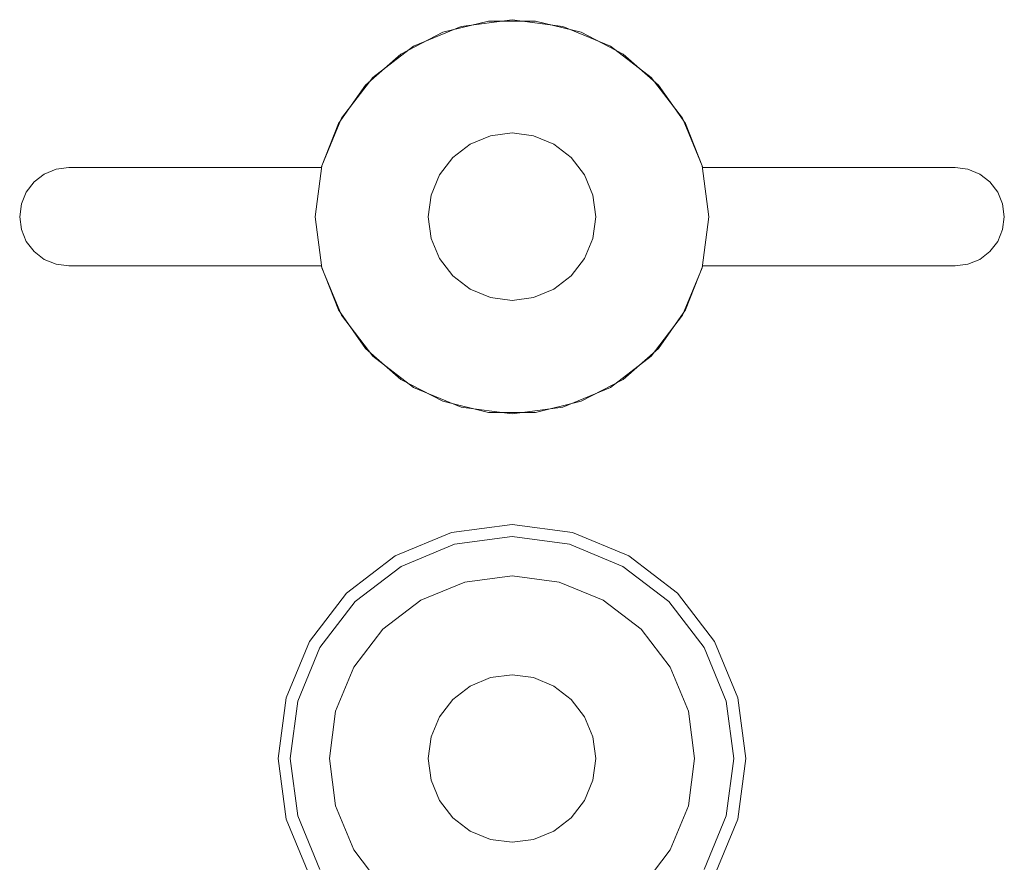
# Model space of a CAD drawing. Extents: x -620 to 300, y 62 to 1112.
# Tile 140 of 200: x 167.435 to 167.747, y 602.736 to 603.003. Entities that reach past the tile are written whole.
import ezdxf

# ---------------------------------------------------------------- set-up
doc = ezdxf.new("R2010")
doc.units = 0
doc.layers.get('0').update_dxf_attribs({"lineweight": 13})

# ---------------------------------------------------------------- blocks, each defined once
blk = doc.blocks.new('Referenz-A06CPVRZL0')
at = {"color": 9, "linetype": 'ByBlock', "lineweight": 13, "ltscale": 0.13, "true_color": 0xc1c9c4}
for p, q in [((167.59078, 603.00326), (167.5746, 603.00113)), ((167.59078, 603.00326), (167.5746, 603.00113)), ((167.60696, 603.00113), (167.59078, 603.00326)), ((167.60696, 603.00113), (167.59078, 603.00326)), ((167.5746, 603.00113), (167.55953, 602.99489)), ((167.5746, 603.00113), (167.55953, 602.99489)), ((167.56879, 602.99927), (167.58331, 603.00282)), ((167.58331, 603.00282), (167.56879, 602.99927)), ((167.58331, 603.00282), (167.59825, 603.00282)), ((167.59825, 603.00282), (167.58331, 603.00282)), ((167.59825, 603.00282), (167.61277, 602.99927)), ((167.61277, 602.99927), (167.59825, 603.00282)), ((167.62203, 602.99489), (167.60696, 603.00113)), ((167.62203, 602.99489), (167.60696, 603.00113)), ((167.55553, 602.99238), (167.56879, 602.99927)), ((167.56879, 602.99927), (167.55553, 602.99238)), ((167.61277, 602.99927), (167.62603, 602.99238)), ((167.62603, 602.99238), (167.61277, 602.99927)), ((167.55953, 602.99489), (167.54659, 602.98496)), ((167.55953, 602.99489), (167.54659, 602.98496)), ((167.63497, 602.98496), (167.62203, 602.99489)), ((167.63497, 602.98496), (167.62203, 602.99489)), ((167.54429, 602.98254), (167.55553, 602.99238)), ((167.55553, 602.99238), (167.54429, 602.98254)), ((167.62603, 602.99238), (167.63727, 602.98254)), ((167.63727, 602.98254), (167.62603, 602.99238)), ((167.54659, 602.98496), (167.53665, 602.97201)), ((167.54659, 602.98496), (167.53665, 602.97201)), ((167.64491, 602.97201), (167.63497, 602.98496)), ((167.64491, 602.97201), (167.63497, 602.98496)), ((167.5357, 602.97031), (167.54429, 602.98254)), ((167.54429, 602.98254), (167.5357, 602.97031)), ((167.63727, 602.98254), (167.64586, 602.97031)), ((167.64586, 602.97031), (167.63727, 602.98254)), ((167.53665, 602.97201), (167.53041, 602.95694)), ((167.53665, 602.97201), (167.53041, 602.95694)), ((167.65115, 602.95694), (167.64491, 602.97201)), ((167.65115, 602.95694), (167.64491, 602.97201)), ((167.53026, 602.95639), (167.5357, 602.97031)), ((167.5357, 602.97031), (167.53026, 602.95639)), ((167.64586, 602.97031), (167.6513, 602.95639)), ((167.6513, 602.95639), (167.64586, 602.97031)), ((167.58391, 602.96642), (167.5775, 602.96377)), ((167.5775, 602.96377), (167.58391, 602.96642)), ((167.59078, 602.96733), (167.58391, 602.96642)), ((167.58391, 602.96642), (167.59078, 602.96733)), ((167.59765, 602.96642), (167.59078, 602.96733)), ((167.59078, 602.96733), (167.59765, 602.96642)), ((167.60406, 602.96377), (167.59765, 602.96642)), ((167.59765, 602.96642), (167.60406, 602.96377)), ((167.5775, 602.96377), (167.572, 602.95955)), ((167.572, 602.95955), (167.5775, 602.96377)), ((167.60956, 602.95955), (167.60406, 602.96377)), ((167.60406, 602.96377), (167.60956, 602.95955)), ((167.572, 602.95955), (167.56778, 602.95404)), ((167.56778, 602.95404), (167.572, 602.95955)), ((167.61378, 602.95404), (167.60956, 602.95955)), ((167.60956, 602.95955), (167.61378, 602.95404)), ((167.44611, 602.95586), (167.45015, 602.95639)), ((167.45015, 602.95639), (167.44611, 602.95586)), ((167.45015, 602.95639), (167.53026, 602.95639)), ((167.53026, 602.95639), (167.45015, 602.95639)), ((167.45015, 602.95639), (167.45015, 602.95639)), ((167.53041, 602.95694), (167.52828, 602.94076)), ((167.53041, 602.95694), (167.52828, 602.94076)), ((167.53026, 602.95639), (167.53026, 602.95639)), ((167.65328, 602.94076), (167.65115, 602.95694)), ((167.65328, 602.94076), (167.65115, 602.95694)), ((167.6513, 602.95639), (167.7314, 602.95639)), ((167.7314, 602.95639), (167.6513, 602.95639)), ((167.6513, 602.95639), (167.6513, 602.95639)), ((167.7314, 602.95639), (167.73545, 602.95586)), ((167.73545, 602.95586), (167.7314, 602.95639)), ((167.7314, 602.95639), (167.7314, 602.95639)), ((167.43911, 602.95181), (167.44234, 602.95429)), ((167.44234, 602.95429), (167.43911, 602.95181)), ((167.44234, 602.95429), (167.44611, 602.95586)), ((167.44611, 602.95586), (167.44234, 602.95429)), ((167.56778, 602.95404), (167.56512, 602.94764)), ((167.56512, 602.94764), (167.56778, 602.95404)), ((167.61644, 602.94764), (167.61378, 602.95404)), ((167.61378, 602.95404), (167.61644, 602.94764)), ((167.73545, 602.95586), (167.73922, 602.95429)), ((167.73922, 602.95429), (167.73545, 602.95586)), ((167.73922, 602.95429), (167.74245, 602.95181)), ((167.74245, 602.95181), (167.73922, 602.95429)), ((167.43662, 602.94858), (167.43911, 602.95181)), ((167.43911, 602.95181), (167.43662, 602.94858)), ((167.74245, 602.95181), (167.74494, 602.94858)), ((167.74494, 602.94858), (167.74245, 602.95181)), ((167.43506, 602.94481), (167.43662, 602.94858)), ((167.43662, 602.94858), (167.43506, 602.94481)), ((167.56512, 602.94764), (167.56422, 602.94076)), ((167.56422, 602.94076), (167.56512, 602.94764)), ((167.61734, 602.94076), (167.61644, 602.94764)), ((167.61644, 602.94764), (167.61734, 602.94076)), ((167.74494, 602.94858), (167.7465, 602.94481)), ((167.7465, 602.94481), (167.74494, 602.94858)), ((167.43453, 602.94076), (167.43506, 602.94481)), ((167.43506, 602.94481), (167.43453, 602.94076)), ((167.7465, 602.94481), (167.74703, 602.94076)), ((167.74703, 602.94076), (167.7465, 602.94481)), ((167.43506, 602.93672), (167.43453, 602.94076)), ((167.43453, 602.94076), (167.43506, 602.93672)), ((167.52828, 602.94076), (167.53041, 602.92459)), ((167.52828, 602.94076), (167.53041, 602.92459)), ((167.56422, 602.94076), (167.56512, 602.93389)), ((167.56512, 602.93389), (167.56422, 602.94076)), ((167.61644, 602.93389), (167.61734, 602.94076)), ((167.61734, 602.94076), (167.61644, 602.93389)), ((167.65115, 602.92459), (167.65328, 602.94076)), ((167.65115, 602.92459), (167.65328, 602.94076)), ((167.74703, 602.94076), (167.7465, 602.93672)), ((167.7465, 602.93672), (167.74703, 602.94076)), ((167.43662, 602.93295), (167.43506, 602.93672)), ((167.43506, 602.93672), (167.43662, 602.93295)), ((167.7465, 602.93672), (167.74494, 602.93295)), ((167.74494, 602.93295), (167.7465, 602.93672)), ((167.43911, 602.92971), (167.43662, 602.93295)), ((167.43662, 602.93295), (167.43911, 602.92971)), ((167.56512, 602.93389), (167.56778, 602.92748)), ((167.56778, 602.92748), (167.56512, 602.93389)), ((167.61378, 602.92748), (167.61644, 602.93389)), ((167.61644, 602.93389), (167.61378, 602.92748)), ((167.74494, 602.93295), (167.74245, 602.92971)), ((167.74245, 602.92971), (167.74494, 602.93295)), ((167.44234, 602.92723), (167.43911, 602.92971)), ((167.43911, 602.92971), (167.44234, 602.92723)), ((167.74245, 602.92971), (167.73922, 602.92723)), ((167.73922, 602.92723), (167.74245, 602.92971)), ((167.44611, 602.92567), (167.44234, 602.92723)), ((167.44234, 602.92723), (167.44611, 602.92567)), ((167.45015, 602.92514), (167.44611, 602.92567)), ((167.44611, 602.92567), (167.45015, 602.92514)), ((167.53026, 602.92514), (167.45015, 602.92514)), ((167.45015, 602.92514), (167.53026, 602.92514)), ((167.45015, 602.92514), (167.45015, 602.92514)), ((167.5357, 602.91122), (167.53026, 602.92514)), ((167.53026, 602.92514), (167.5357, 602.91122)), ((167.53026, 602.92514), (167.53026, 602.92514)), ((167.56778, 602.92748), (167.572, 602.92198)), ((167.572, 602.92198), (167.56778, 602.92748)), ((167.60956, 602.92198), (167.61378, 602.92748)), ((167.61378, 602.92748), (167.60956, 602.92198)), ((167.6513, 602.92514), (167.64586, 602.91122)), ((167.64586, 602.91122), (167.6513, 602.92514)), ((167.7314, 602.92514), (167.6513, 602.92514)), ((167.6513, 602.92514), (167.7314, 602.92514)), ((167.6513, 602.92514), (167.6513, 602.92514)), ((167.73545, 602.92567), (167.7314, 602.92514)), ((167.7314, 602.92514), (167.73545, 602.92567)), ((167.7314, 602.92514), (167.7314, 602.92514)), ((167.73922, 602.92723), (167.73545, 602.92567)), ((167.73545, 602.92567), (167.73922, 602.92723)), ((167.53041, 602.92459), (167.53665, 602.90951)), ((167.53041, 602.92459), (167.53665, 602.90951)), ((167.572, 602.92198), (167.5775, 602.91776)), ((167.5775, 602.91776), (167.572, 602.92198)), ((167.60406, 602.91776), (167.60956, 602.92198)), ((167.60956, 602.92198), (167.60406, 602.91776)), ((167.64491, 602.90951), (167.65115, 602.92459)), ((167.64491, 602.90951), (167.65115, 602.92459)), ((167.5775, 602.91776), (167.58391, 602.91511)), ((167.58391, 602.91511), (167.5775, 602.91776)), ((167.59765, 602.91511), (167.60406, 602.91776)), ((167.60406, 602.91776), (167.59765, 602.91511)), ((167.58391, 602.91511), (167.59078, 602.9142)), ((167.59078, 602.9142), (167.58391, 602.91511)), ((167.59078, 602.9142), (167.59765, 602.91511)), ((167.59765, 602.91511), (167.59078, 602.9142)), ((167.54429, 602.89899), (167.5357, 602.91122)), ((167.5357, 602.91122), (167.54429, 602.89899)), ((167.53665, 602.90951), (167.54659, 602.89657)), ((167.53665, 602.90951), (167.54659, 602.89657)), ((167.63497, 602.89657), (167.64491, 602.90951)), ((167.63497, 602.89657), (167.64491, 602.90951)), ((167.64586, 602.91122), (167.63727, 602.89899)), ((167.63727, 602.89899), (167.64586, 602.91122)), ((167.55553, 602.88915), (167.54429, 602.89899)), ((167.54429, 602.89899), (167.55553, 602.88915)), ((167.63727, 602.89899), (167.62603, 602.88915)), ((167.62603, 602.88915), (167.63727, 602.89899)), ((167.54659, 602.89657), (167.55953, 602.88664)), ((167.54659, 602.89657), (167.55953, 602.88664)), ((167.62203, 602.88664), (167.63497, 602.89657)), ((167.62203, 602.88664), (167.63497, 602.89657)), ((167.56879, 602.88226), (167.55553, 602.88915)), ((167.55553, 602.88915), (167.56879, 602.88226)), ((167.62603, 602.88915), (167.61277, 602.88226)), ((167.61277, 602.88226), (167.62603, 602.88915)), ((167.55953, 602.88664), (167.5746, 602.88039)), ((167.55953, 602.88664), (167.5746, 602.88039)), ((167.60696, 602.88039), (167.62203, 602.88664)), ((167.60696, 602.88039), (167.62203, 602.88664)), ((167.58331, 602.87871), (167.56879, 602.88226)), ((167.56879, 602.88226), (167.58331, 602.87871)), ((167.61277, 602.88226), (167.59825, 602.87871)), ((167.59825, 602.87871), (167.61277, 602.88226)), ((167.5746, 602.88039), (167.59078, 602.87826)), ((167.5746, 602.88039), (167.59078, 602.87826)), ((167.59825, 602.87871), (167.58331, 602.87871)), ((167.58331, 602.87871), (167.59825, 602.87871)), ((167.59078, 602.87826), (167.60696, 602.88039)), ((167.59078, 602.87826), (167.60696, 602.88039)), ((167.59078, 602.84311), (167.57157, 602.84058)), ((167.60999, 602.84058), (167.59078, 602.84311)), ((167.57157, 602.84058), (167.55367, 602.83316)), ((167.57256, 602.83689), (167.59078, 602.83929)), ((167.59078, 602.83929), (167.609, 602.83689)), ((167.62789, 602.83316), (167.60999, 602.84058)), ((167.55558, 602.82986), (167.57256, 602.83689)), ((167.609, 602.83689), (167.62598, 602.82986)), ((167.55367, 602.83316), (167.5383, 602.82137)), ((167.64326, 602.82137), (167.62789, 602.83316)), ((167.541, 602.81867), (167.55558, 602.82986)), ((167.62598, 602.82986), (167.64056, 602.81867)), ((167.59078, 602.82686), (167.57578, 602.82488)), ((167.59078, 602.82686), (167.57578, 602.82488)), ((167.60578, 602.82488), (167.59078, 602.82686)), ((167.60578, 602.82488), (167.59078, 602.82686)), ((167.57578, 602.82488), (167.5618, 602.81909)), ((167.57578, 602.82488), (167.5618, 602.81909)), ((167.61976, 602.81909), (167.60578, 602.82488)), ((167.61976, 602.81909), (167.60578, 602.82488)), ((167.5383, 602.82137), (167.5265, 602.806)), ((167.5618, 602.81909), (167.54979, 602.80988)), ((167.5618, 602.81909), (167.54979, 602.80988)), ((167.63177, 602.80988), (167.61976, 602.81909)), ((167.63177, 602.80988), (167.61976, 602.81909)), ((167.65506, 602.806), (167.64326, 602.82137)), ((167.52981, 602.80409), (167.541, 602.81867)), ((167.64056, 602.81867), (167.65175, 602.80409)), ((167.54979, 602.80988), (167.54058, 602.79787)), ((167.54979, 602.80988), (167.54058, 602.79787)), ((167.64098, 602.79787), (167.63177, 602.80988)), ((167.64098, 602.79787), (167.63177, 602.80988)), ((167.5265, 602.806), (167.51909, 602.7881)), ((167.52278, 602.78711), (167.52981, 602.80409)), ((167.65175, 602.80409), (167.65878, 602.78711)), ((167.66247, 602.7881), (167.65506, 602.806)), ((167.54058, 602.79787), (167.53479, 602.78389)), ((167.54058, 602.79787), (167.53479, 602.78389)), ((167.64677, 602.78389), (167.64098, 602.79787)), ((167.64677, 602.78389), (167.64098, 602.79787)), ((167.58391, 602.79455), (167.5775, 602.79189)), ((167.5775, 602.79189), (167.58391, 602.79455)), ((167.59078, 602.79545), (167.58391, 602.79455)), ((167.58391, 602.79455), (167.59078, 602.79545)), ((167.59765, 602.79455), (167.59078, 602.79545)), ((167.59078, 602.79545), (167.59765, 602.79455)), ((167.60406, 602.79189), (167.59765, 602.79455)), ((167.59765, 602.79455), (167.60406, 602.79189)), ((167.5775, 602.79189), (167.572, 602.78767)), ((167.572, 602.78767), (167.5775, 602.79189)), ((167.60956, 602.78767), (167.60406, 602.79189)), ((167.60406, 602.79189), (167.60956, 602.78767)), ((167.51909, 602.7881), (167.51656, 602.76889)), ((167.572, 602.78767), (167.56778, 602.78217)), ((167.56778, 602.78217), (167.572, 602.78767)), ((167.61378, 602.78217), (167.60956, 602.78767)), ((167.60956, 602.78767), (167.61378, 602.78217)), ((167.665, 602.76889), (167.66247, 602.7881)), ((167.52038, 602.76889), (167.52278, 602.78711)), ((167.65878, 602.78711), (167.66118, 602.76889)), ((167.53479, 602.78389), (167.53281, 602.76889)), ((167.53479, 602.78389), (167.53281, 602.76889)), ((167.56778, 602.78217), (167.56512, 602.77576)), ((167.56512, 602.77576), (167.56778, 602.78217)), ((167.61644, 602.77576), (167.61378, 602.78217)), ((167.61378, 602.78217), (167.61644, 602.77576)), ((167.64875, 602.76889), (167.64677, 602.78389)), ((167.64875, 602.76889), (167.64677, 602.78389)), ((167.56512, 602.77576), (167.56422, 602.76889)), ((167.56422, 602.76889), (167.56512, 602.77576)), ((167.61734, 602.76889), (167.61644, 602.77576)), ((167.61644, 602.77576), (167.61734, 602.76889)), ((167.51656, 602.76889), (167.51909, 602.74968)), ((167.52278, 602.75067), (167.52038, 602.76889)), ((167.53281, 602.76889), (167.53479, 602.75388)), ((167.53281, 602.76889), (167.53479, 602.75388)), ((167.56422, 602.76889), (167.56512, 602.76201)), ((167.56512, 602.76201), (167.56422, 602.76889)), ((167.61644, 602.76201), (167.61734, 602.76889)), ((167.61734, 602.76889), (167.61644, 602.76201)), ((167.64677, 602.75388), (167.64875, 602.76889)), ((167.64677, 602.75388), (167.64875, 602.76889)), ((167.66118, 602.76889), (167.65878, 602.75067)), ((167.66247, 602.74968), (167.665, 602.76889)), ((167.56512, 602.76201), (167.56778, 602.75561)), ((167.56778, 602.75561), (167.56512, 602.76201)), ((167.61378, 602.75561), (167.61644, 602.76201)), ((167.61644, 602.76201), (167.61378, 602.75561)), ((167.53479, 602.75388), (167.54058, 602.7399)), ((167.53479, 602.75388), (167.54058, 602.7399)), ((167.56778, 602.75561), (167.572, 602.75011)), ((167.572, 602.75011), (167.56778, 602.75561)), ((167.60956, 602.75011), (167.61378, 602.75561)), ((167.61378, 602.75561), (167.60956, 602.75011)), ((167.64098, 602.7399), (167.64677, 602.75388)), ((167.64098, 602.7399), (167.64677, 602.75388)), ((167.52981, 602.73369), (167.52278, 602.75067)), ((167.572, 602.75011), (167.5775, 602.74588)), ((167.5775, 602.74588), (167.572, 602.75011)), ((167.60406, 602.74588), (167.60956, 602.75011)), ((167.60956, 602.75011), (167.60406, 602.74588)), ((167.65878, 602.75067), (167.65175, 602.73369)), ((167.51909, 602.74968), (167.5265, 602.73178)), ((167.65506, 602.73178), (167.66247, 602.74968)), ((167.5775, 602.74588), (167.58391, 602.74323)), ((167.58391, 602.74323), (167.5775, 602.74588)), ((167.59765, 602.74323), (167.60406, 602.74588)), ((167.60406, 602.74588), (167.59765, 602.74323)), ((167.58391, 602.74323), (167.59078, 602.74233)), ((167.59078, 602.74233), (167.58391, 602.74323)), ((167.59078, 602.74233), (167.59765, 602.74323)), ((167.59765, 602.74323), (167.59078, 602.74233)), ((167.54058, 602.7399), (167.54979, 602.7279)), ((167.54058, 602.7399), (167.54979, 602.7279)), ((167.63177, 602.7279), (167.64098, 602.7399)), ((167.63177, 602.7279), (167.64098, 602.7399))]:
    blk.add_line(p, q, dxfattribs=at)

msp = doc.modelspace()

# ---------------------------------------------------------------- block references
at = {"color": 8, "lineweight": 25, "ltscale": 0.25, "true_color": 0x808080}
msp.add_blockref('Referenz-A06CPVRZL0', (0, 0), dxfattribs=at)

doc.saveas('drawing.dxf')
